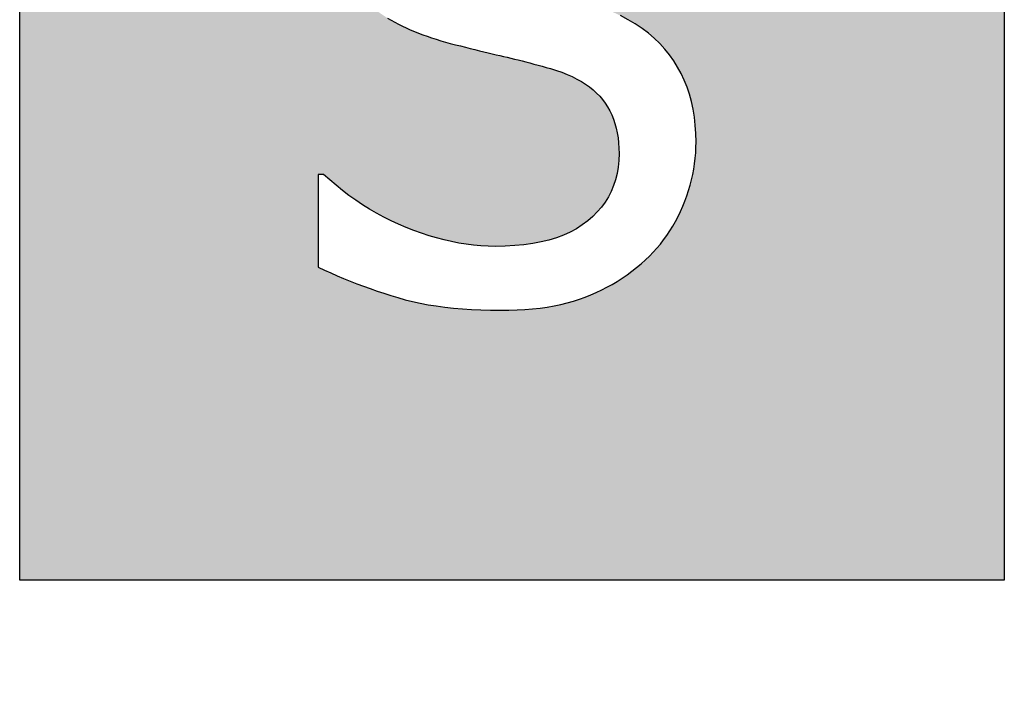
# Model space of a CAD drawing. Extents: x 2664 to 3343, y -1898 to 249.
# Tile 71 of 91: x 3026.15 to 3035.15, y 46.22 to 52.42. Entities that reach past the tile are written whole.
import ezdxf

# ---------------------------------------------------------------- set-up
doc = ezdxf.new("R2010")
doc.units = 0
doc.linetypes.add('PHANTOM2', pattern=[31.75, 15.875, -3.175, 3.175, -3.175, 3.175, -3.175])
doc.layers.add('3', color=3, linetype='PHANTOM2')

msp = doc.modelspace()

# ---------------------------------------------------------------- hatches: boundary and pattern name
at = {"layer": '3'}
h = msp.add_hatch(color=256, dxfattribs=at)
h.paths.add_polyline_path([(3031.6221, 51.2893), (3031.6252, 51.2409), (3031.6263, 51.1909), (3031.6243, 51.1281), (3031.6183, 51.0675), (3031.6084, 51.0089), (3031.5945, 50.9524), (3031.5766, 50.898), (3031.5547, 50.8456), (3031.5289, 50.7954), (3031.4991, 50.7472), (3031.4653, 50.7012), (3031.4276, 50.6572), (3031.3859, 50.6153), (3031.3402, 50.5755), (3031.2906, 50.5383), (3031.2372, 50.5044), (3031.18, 50.4737), (3031.119, 50.4462), (3031.0542, 50.422), (3030.9856, 50.401), (3030.9132, 50.3833), (3030.837, 50.3687), (3030.757, 50.3574), (3030.6732, 50.3493), (3030.5856, 50.3445), (3030.4942, 50.3429), (3030.4288, 50.3441), (3030.363, 50.3477), (3030.2967, 50.3537), (3030.23, 50.3621), (3030.1629, 50.3729), (3030.0954, 50.3861), (3030.0274, 50.4017), (3029.959, 50.4197), (3029.8902, 50.4401), (3029.8209, 50.4629), (3029.7512, 50.4882), (3029.6811, 50.5158), (3029.6114, 50.5456), (3029.5429, 50.5773), (3029.4757, 50.611), (3029.4097, 50.6466), (3029.3449, 50.6842), (3029.2813, 50.7237), (3029.219, 50.7651), (3029.1579, 50.8085), (3029.098, 50.8539), (3029.0393, 50.9011), (3028.9819, 50.9504), (3028.9257, 51.0015), (3028.8763, 51.0015), (3028.8763, 50.1535), (3028.9336, 50.1264), (3028.9915, 50.1), (3029.05, 50.0742), (3029.1091, 50.0492), (3029.1689, 50.0248), (3029.2293, 50.0012), (3029.2904, 49.9782), (3029.352, 49.9559), (3029.4143, 49.9343), (3029.4772, 49.9134), (3029.5408, 49.8931), (3029.605, 49.8736), (3029.6706, 49.8552), (3029.7385, 49.8383), (3029.8087, 49.8231), (3029.8812, 49.8095), (3029.956, 49.7975), (3030.0331, 49.7871), (3030.1125, 49.7783), (3030.1941, 49.7711), (3030.2781, 49.7655), (3030.3643, 49.7615), (3030.4528, 49.7591), (3030.5436, 49.7583), (3030.62, 49.7591), (3030.6943, 49.7616), (3030.7664, 49.7658), (3030.8363, 49.7716), (3030.9041, 49.779), (3030.9697, 49.7881), (3031.0331, 49.7989), (3031.0943, 49.8114), (3031.1534, 49.8255), (3031.2103, 49.8412), (3031.265, 49.8586), (3031.3175, 49.8777), (3031.3685, 49.8983), (3031.4186, 49.9203), (3031.4678, 49.9438), (3031.516, 49.9687), (3031.5634, 49.995), (3031.6098, 50.0228), (3031.6553, 50.052), (3031.6999, 50.0826), (3031.7436, 50.1146), (3031.7864, 50.1481), (3031.8282, 50.183), (3031.8692, 50.2194), (3031.9048, 50.2536), (3031.9392, 50.289), (3031.9722, 50.3256), (3032.0039, 50.3635), (3032.0342, 50.4025), (3032.0632, 50.4427), (3032.0908, 50.4841), (3032.1171, 50.5267), (3032.142, 50.5706), (3032.1656, 50.6156), (3032.1879, 50.6618), (3032.2088, 50.7093), (3032.2282, 50.7574), (3032.2459, 50.8057), (3032.2619, 50.8541), (3032.2762, 50.9027), (3032.2889, 50.9515), (3032.2999, 51.0005), (3032.3091, 51.0496), (3032.3167, 51.099), (3032.3226, 51.1484), (3032.3268, 51.1981), (3032.3294, 51.2479), (3032.3302, 51.2979), (3032.3285, 51.3758), (3032.3235, 51.4516), (3032.315, 51.5253), (3032.3032, 51.5969), (3032.2881, 51.6664), (3032.2695, 51.7338), (3032.2476, 51.7991), (3032.2223, 51.8624), (3032.1936, 51.9235), (3032.1616, 51.9826), (3032.1261, 52.0396), (3032.0873, 52.0945), (3032.0449, 52.1473), (3031.9986, 52.1977), (3031.9484, 52.2459), (3031.8943, 52.2919), (3031.8363, 52.3356), (3031.7745, 52.377), (3031.7087, 52.4162), (3031.6391, 52.4531), (3031.5655, 52.4878), (3031.4881, 52.5202), (3031.4068, 52.5503), (3031.3216, 52.5782), (3031.2866, 52.5886), (3031.2501, 52.5992), (3031.2122, 52.6099), (3031.1727, 52.6208), (3031.1319, 52.6318), (3031.0896, 52.6431), (3031.0458, 52.6545), (3031.0005, 52.6661), (3030.9538, 52.6778), (3030.9057, 52.6897), (3030.8561, 52.7018), (3030.805, 52.7141), (3030.7539, 52.7263), (3030.7041, 52.7383), (3030.6556, 52.7501), (3030.6085, 52.7617), (3030.5628, 52.773), (3030.5184, 52.7841), (3030.4753, 52.7949), (3030.4336, 52.8056), (3030.3932, 52.816), (3030.3542, 52.8262), (3030.3165, 52.8361), (3030.2801, 52.8458), (3030.2276, 52.861), (3030.1772, 52.8775), (3030.1289, 52.8956), (3030.0827, 52.9151), (3030.0386, 52.9361), (3029.9966, 52.9585), (3029.9566, 52.9824), (3029.9188, 53.0077), (3029.883, 53.0345), (3029.8493, 53.0628), (3029.8177, 53.0925), (3029.7882, 53.1237), (3029.7609, 53.1565), (3029.736, 53.1911), (3029.7134, 53.2275), (3029.6933, 53.2657), (3029.6755, 53.3057), (3029.66, 53.3475), (3029.647, 53.3911), (3029.6363, 53.4366), (3029.628, 53.4838), (3029.6221, 53.5328), (3029.6185, 53.5836), (3029.6173, 53.6362), (3029.6193, 53.695), (3029.6254, 53.7518), (3029.6355, 53.8067), (3029.6496, 53.8597), (3029.6677, 53.9107), (3029.6899, 53.9599), (3029.7161, 54.0071), (3029.7463, 54.0525), (3029.7806, 54.0959), (3029.8189, 54.1374), (3029.8612, 54.177), (3029.9075, 54.2146), (3029.9572, 54.2498), (3030.0093, 54.2819), (3030.0639, 54.311), (3030.1209, 54.337), (3030.1805, 54.3599), (3030.2425, 54.3798), (3030.3071, 54.3966), (3030.3741, 54.4104), (3030.4436, 54.4211), (3030.5156, 54.4287), (3030.5901, 54.4333), (3030.6671, 54.4349), (3030.7361, 54.4337), (3030.8046, 54.4303), (3030.8727, 54.4246), (3030.9402, 54.4166), (3031.0071, 54.4063), (3031.0736, 54.3937), (3031.1396, 54.3788), (3031.205, 54.3617), (3031.2699, 54.3422), (3031.3343, 54.3205), (3031.3982, 54.2965), (3031.4616, 54.2702), (3031.5238, 54.2423), (3031.5841, 54.2137), (3031.6425, 54.1843), (3031.699, 54.154), (3031.7536, 54.123), (3031.8064, 54.0911), (3031.8572, 54.0585), (3031.9062, 54.025), (3031.9533, 53.9908), (3031.9985, 53.9557), (3032.0418, 53.9199), (3032.0832, 53.8832), (3032.1326, 53.8832), (3032.1326, 54.6901), (3032.078, 54.7163), (3032.0227, 54.7415), (3031.9667, 54.7656), (3031.9099, 54.7887), (3031.8523, 54.8107), (3031.794, 54.8316), (3031.735, 54.8515), (3031.6752, 54.8703), (3031.6147, 54.8881), (3031.5534, 54.9048), (3031.4914, 54.9204), (3031.4287, 54.935), (3031.3652, 54.9485), (3031.301, 54.9608), (3031.2362, 54.972), (3031.1707, 54.9819), (3031.1045, 54.9907), (3031.0376, 54.9983), (3030.97, 55.0048), (3030.9017, 55.0101), (3030.8328, 55.0142), (3030.7631, 55.0171), (3030.6928, 55.0188), (3030.6218, 55.0194), (3030.4994, 55.0165), (3030.3807, 55.0078), (3030.2657, 54.9933), (3030.1543, 54.973), (3030.0466, 54.9469), (3029.9425, 54.915), (3029.8421, 54.8773), (3029.7454, 54.8337), (3029.6523, 54.7844), (3029.5629, 54.7293), (3029.4771, 54.6683), (3029.395, 54.6016), (3029.3181, 54.5306), (3029.2478, 54.4568), (3029.1843, 54.3802), (3029.1274, 54.3008), (3029.0773, 54.2187), (3029.0338, 54.1338), (3028.997, 54.0462), (3028.9669, 53.9557), (3028.9435, 53.8625), (3028.9267, 53.7665), (3028.9167, 53.6678), (3028.9134, 53.5662), (3028.914, 53.5173), (3028.9158, 53.4694), (3028.9188, 53.4224), (3028.923, 53.3764), (3028.9284, 53.3314), (3028.935, 53.2873), (3028.9428, 53.2443), (3028.9518, 53.2021), (3028.962, 53.161), (3028.9734, 53.1208), (3028.986, 53.0816), (3028.9998, 53.0434), (3029.0147, 53.0061), (3029.0306, 52.9696), (3029.0474, 52.9338), (3029.0652, 52.8989), (3029.084, 52.8647), (3029.1038, 52.8314), (3029.1245, 52.7989), (3029.1462, 52.7671), (3029.1689, 52.7362), (3029.1925, 52.7061), (3029.2171, 52.6768), (3029.2427, 52.6482), (3029.2698, 52.6205), (3029.2975, 52.5937), (3029.3259, 52.5678), (3029.355, 52.5428), (3029.3847, 52.5186), (3029.4151, 52.4954), (3029.4461, 52.473), (3029.4778, 52.4515), (3029.5102, 52.4309), (3029.5432, 52.4112), (3029.5768, 52.3924), (3029.6111, 52.3745), (3029.6462, 52.3572), (3029.682, 52.3404), (3029.7186, 52.3242), (3029.7559, 52.3084), (3029.794, 52.2931), (3029.8329, 52.2782), (3029.8726, 52.2639), (3029.913, 52.25), (3029.9542, 52.2367), (3029.9962, 52.2238), (3030.039, 52.2114), (3030.0825, 52.1995), (3030.1306, 52.1873), (3030.1772, 52.1756), (3030.2226, 52.1642), (3030.2666, 52.1533), (3030.3093, 52.1428), (3030.3506, 52.1326), (3030.3906, 52.1229), (3030.4292, 52.1135), (3030.4665, 52.1046), (3030.5025, 52.096), (3030.5371, 52.0879), (3030.5703, 52.0801), (3030.6032, 52.0724), (3030.6366, 52.0644), (3030.6706, 52.0562), (3030.705, 52.0476), (3030.7401, 52.0388), (3030.7757, 52.0297), (3030.8118, 52.0203), (3030.8484, 52.0106), (3030.8857, 52.0006), (3030.9234, 51.9903), (3030.9617, 51.9798), (3031.0005, 51.969), (3031.0535, 51.9525), (3031.1041, 51.9348), (3031.1522, 51.9157), (3031.1979, 51.8953), (3031.2412, 51.8736), (3031.282, 51.8506), (3031.3204, 51.8263), (3031.3564, 51.8006), (3031.3899, 51.7737), (3031.4211, 51.7454), (3031.4498, 51.7158), (3031.476, 51.6849), (3031.5, 51.6526), (3031.5219, 51.6186), (3031.5417, 51.583), (3031.5595, 51.5459), (3031.5751, 51.5071), (3031.5887, 51.4667), (3031.6002, 51.4248), (3031.6096, 51.3812), (3031.6169, 51.336)], flags=16)
h.paths.add_polyline_path([(3030.2481, 36.9394), (3030.9232, 36.9394), (3030.9232, 41.4184), (3032.6275, 41.4184), (3032.6275, 42.0194), (3028.5438, 42.0194), (3028.5438, 41.4184), (3030.2481, 41.4184)], flags=16)
h.paths.add_polyline_path([(3026.148, 47.2882), (3026.148, 57.2882), (3035.148, 57.2882), (3035.148, 47.2882)])
h.paths.add_polyline_path([(3035.148, 34.2882), (3026.148, 34.2882), (3026.148, 44.2882), (3035.148, 44.2882)])
edge = h.paths.add_edge_path()
edge.add_line((3032.3817, 66.2083), (3032.3994, 66.2897))
edge.add_line((3032.3994, 66.2897), (3032.4132, 66.3737))
edge.add_line((3032.4132, 66.3737), (3032.4231, 66.4601))
edge.add_line((3032.4231, 66.4601), (3032.429, 66.549))
edge.add_line((3032.429, 66.549), (3032.431, 66.6403))
edge.add_line((3032.431, 66.6403), (3032.4299, 66.706))
edge.add_line((3029.2529, 68.0194), (3029.2529, 62.9394))
edge.add_line((3029.2529, 62.9394), (3029.928, 62.9394))
edge.add_line((3029.928, 62.9394), (3029.928, 64.9607))
edge.add_line((3029.928, 64.9607), (3030.702, 64.9607))
edge.add_line((3030.702, 64.9607), (3032.3075, 62.9394))
edge.add_line((3032.3075, 62.9394), (3033.1843, 62.9394))
edge.add_line((3033.1843, 62.9394), (3031.3771, 65.1501))
edge.add_line((3031.3771, 65.1501), (3031.4567, 65.1816))
edge.add_line((3031.4567, 65.1816), (3031.5334, 65.2159))
edge.add_line((3031.5334, 65.2159), (3031.6074, 65.2529))
edge.add_line((3031.6074, 65.2529), (3031.6785, 65.2926))
edge.add_line((3031.6785, 65.2926), (3031.7469, 65.335))
edge.add_line((3031.7469, 65.335), (3031.8124, 65.3801))
edge.add_line((3031.8124, 65.3801), (3031.8752, 65.428))
edge.add_line((3031.8752, 65.428), (3031.9351, 65.4785))
edge.add_line((3031.9351, 65.4785), (3031.9923, 65.5318))
edge.add_line((3031.9923, 65.5318), (3032.0466, 65.5878))
edge.add_line((3032.0466, 65.5878), (3032.0982, 65.6465))
edge.add_line((3032.0982, 65.6465), (3032.1469, 65.7079))
edge.add_line((3032.1469, 65.7079), (3032.1923, 65.7719))
edge.add_line((3032.1923, 65.7719), (3032.2337, 65.8384))
edge.add_line((3032.2337, 65.8384), (3032.2712, 65.9074))
edge.add_line((3032.2712, 65.9074), (3032.3047, 65.9789))
edge.add_line((3032.3047, 65.9789), (3032.3343, 66.0529))
edge.add_line((3032.3343, 66.0529), (3032.36, 66.1294))
edge.add_line((3032.36, 66.1294), (3032.3817, 66.2083))
edge.add_line((3031.529, 65.8879), (3031.5081, 65.8618))
edge.add_line((3031.5081, 65.8618), (3031.4861, 65.8364))
edge.add_line((3031.4861, 65.8364), (3031.463, 65.8119))
edge.add_line((3031.463, 65.8119), (3031.4388, 65.7882))
edge.add_line((3031.4388, 65.7882), (3031.4116, 65.7622))
edge.add_line((3031.4116, 65.7622), (3031.3833, 65.7377))
edge.add_line((3031.3833, 65.7377), (3031.3541, 65.7147))
edge.add_line((3031.3541, 65.7147), (3031.3238, 65.6933))
edge.add_line((3031.3238, 65.6933), (3031.2926, 65.6733))
edge.add_line((3031.2926, 65.6733), (3031.2603, 65.6549))
edge.add_line((3031.2603, 65.6549), (3031.227, 65.638))
edge.add_line((3031.227, 65.638), (3031.1928, 65.6226))
edge.add_line((3031.1928, 65.6226), (3031.1575, 65.6087))
edge.add_line((3031.1575, 65.6087), (3031.1212, 65.5964))
edge.add_line((3031.1212, 65.5964), (3031.084, 65.5855))
edge.add_line((3031.084, 65.5855), (3031.0457, 65.5762))
edge.add_line((3031.0457, 65.5762), (3031.0065, 65.568))
edge.add_line((3031.0065, 65.568), (3030.9665, 65.5604))
edge.add_line((3030.9665, 65.5604), (3030.9257, 65.5537))
edge.add_line((3030.9257, 65.5537), (3030.884, 65.5476))
edge.add_line((3030.884, 65.5476), (3030.8415, 65.5422))
edge.add_line((3030.8415, 65.5422), (3030.7982, 65.5376))
edge.add_line((3030.7982, 65.5376), (3030.754, 65.5337))
edge.add_line((3030.754, 65.5337), (3030.7091, 65.5304))
edge.add_line((3030.7091, 65.5304), (3030.6632, 65.5279))
edge.add_line((3030.6632, 65.5279), (3030.6166, 65.5261))
edge.add_line((3030.6166, 65.5261), (3030.5691, 65.5251))
edge.add_line((3030.5691, 65.5251), (3030.5208, 65.5247))
edge.add_line((3030.5208, 65.5247), (3029.928, 65.5247))
edge.add_line((3029.928, 65.5247), (3029.928, 67.4349))
edge.add_line((3031.7221, 66.6948), (3031.7248, 66.6595))
edge.add_line((3031.7248, 66.6595), (3031.7265, 66.6235))
edge.add_line((3031.7265, 66.6235), (3031.727, 66.5868))
edge.add_line((3031.727, 66.5868), (3031.7265, 66.5434))
edge.add_line((3031.7265, 66.5434), (3031.7251, 66.5008))
edge.add_line((3031.7251, 66.5008), (3031.7226, 66.4592))
edge.add_line((3031.7226, 66.4592), (3031.7192, 66.4185))
edge.add_line((3031.7192, 66.4185), (3031.7149, 66.3787))
edge.add_line((3031.7149, 66.3787), (3031.7095, 66.3398))
edge.add_line((3031.7095, 66.3398), (3031.7032, 66.3019))
edge.add_line((3031.7032, 66.3019), (3031.6959, 66.2648))
edge.add_line((3031.6959, 66.2648), (3031.6877, 66.2287))
edge.add_line((3031.6877, 66.2287), (3031.6784, 66.1935))
edge.add_line((3031.6784, 66.1935), (3031.6682, 66.1591))
edge.add_line((3031.6682, 66.1591), (3031.657, 66.1257))
edge.add_line((3031.657, 66.1257), (3031.6448, 66.0932))
edge.add_line((3031.6448, 66.0932), (3031.6315, 66.0615))
edge.add_line((3031.6315, 66.0615), (3031.6172, 66.0306))
edge.add_line((3031.6172, 66.0306), (3031.6017, 66.0004))
edge.add_line((3031.6017, 66.0004), (3031.5851, 65.9711))
edge.add_line((3031.5851, 65.9711), (3031.5675, 65.9426))
edge.add_line((3031.5675, 65.9426), (3031.5488, 65.9148))
edge.add_line((3031.5488, 65.9148), (3031.529, 65.8879))
edge.add_line((3026.148, 60.2882), (3026.148, 70.2882))
edge.add_line((3035.148, 60.2882), (3026.148, 60.2882))
edge.add_line((3035.148, 70.2882), (3035.148, 60.2882))
h = msp.add_hatch(color=256, dxfattribs=at)
h.paths.add_polyline_path([(3031.5334, 65.2159), (3031.6074, 65.2529), (3031.6785, 65.2926), (3031.7469, 65.335), (3031.8124, 65.3801), (3031.8752, 65.428), (3031.9351, 65.4785), (3031.9923, 65.5318), (3032.0466, 65.5878), (3032.0982, 65.6465), (3032.1469, 65.7079), (3032.1923, 65.7719), (3032.2337, 65.8384), (3032.2712, 65.9074), (3032.3047, 65.9789), (3032.3343, 66.0529), (3032.36, 66.1294), (3032.3817, 66.2083), (3032.3994, 66.2897), (3032.4132, 66.3737), (3032.4231, 66.4601), (3032.429, 66.549), (3032.431, 66.6403), (3032.4299, 66.706), (3032.4267, 66.7698), (3032.4213, 66.8319), (3032.4138, 66.8921), (3032.4042, 66.9506), (3032.3924, 67.0072), (3032.3784, 67.0621), (3032.3624, 67.1151), (3032.3441, 67.1664), (3032.3238, 67.2158), (3032.3013, 67.2635), (3032.2766, 67.3093), (3032.2501, 67.3536), (3032.222, 67.3965), (3032.1923, 67.4381), (3032.1611, 67.4783), (3032.1283, 67.5172), (3032.0939, 67.5548), (3032.058, 67.591), (3032.0204, 67.6258), (3031.9814, 67.6593), (3031.9407, 67.6915), (3031.8984, 67.7224), (3031.8546, 67.7518), (3031.8099, 67.7798), (3031.7647, 67.806), (3031.7192, 67.8305), (3031.6733, 67.8532), (3031.627, 67.8741), (3031.5804, 67.8934), (3031.5333, 67.9108), (3031.486, 67.9266), (3031.4382, 67.9406), (3031.3901, 67.9528), (3031.3416, 67.9633), (3031.2927, 67.9721), (3031.2427, 67.9796), (3031.1906, 67.9865), (3031.1367, 67.9928), (3031.0807, 67.9984), (3031.0228, 68.0033), (3030.9629, 68.0076), (3030.901, 68.0112), (3030.8371, 68.0142), (3030.7713, 68.0165), (3030.7035, 68.0181), (3030.6337, 68.0191), (3030.562, 68.0194), (3029.2529, 68.0194), (3029.2529, 62.9394), (3029.928, 62.9394), (3029.928, 64.9607), (3030.702, 64.9607), (3032.3075, 62.9394), (3033.1843, 62.9394), (3031.3771, 65.1501), (3031.4567, 65.1816)], flags=16)
h.paths.add_polyline_path([(3030.2481, 36.9394), (3030.9232, 36.9394), (3030.9232, 41.4184), (3032.6275, 41.4184), (3032.6275, 42.0194), (3028.5438, 42.0194), (3028.5438, 41.4184), (3030.2481, 41.4184)], flags=16)
h.paths.add_polyline_path([(3031.3564, 51.8006), (3031.3899, 51.7737), (3031.4211, 51.7454), (3031.4498, 51.7158), (3031.476, 51.6849), (3031.5, 51.6526), (3031.5219, 51.6186), (3031.5417, 51.583), (3031.5595, 51.5459), (3031.5751, 51.5071), (3031.5887, 51.4667), (3031.6002, 51.4248), (3031.6096, 51.3812), (3031.6169, 51.336), (3031.6221, 51.2893), (3031.6252, 51.2409), (3031.6263, 51.1909), (3031.6243, 51.1281), (3031.6183, 51.0675), (3031.6084, 51.0089), (3031.5945, 50.9524), (3031.5766, 50.898), (3031.5547, 50.8456), (3031.5289, 50.7954), (3031.4991, 50.7472), (3031.4653, 50.7012), (3031.4276, 50.6572), (3031.3859, 50.6153), (3031.3402, 50.5755), (3031.2906, 50.5383), (3031.2372, 50.5044), (3031.18, 50.4737), (3031.119, 50.4462), (3031.0542, 50.422), (3030.9856, 50.401), (3030.9132, 50.3833), (3030.837, 50.3687), (3030.757, 50.3574), (3030.6732, 50.3493), (3030.5856, 50.3445), (3030.4942, 50.3429), (3030.4288, 50.3441), (3030.363, 50.3477), (3030.2967, 50.3537), (3030.23, 50.3621), (3030.1629, 50.3729), (3030.0954, 50.3861), (3030.0274, 50.4017), (3029.959, 50.4197), (3029.8902, 50.4401), (3029.8209, 50.4629), (3029.7512, 50.4882), (3029.6811, 50.5158), (3029.6114, 50.5456), (3029.5429, 50.5773), (3029.4757, 50.611), (3029.4097, 50.6466), (3029.3449, 50.6842), (3029.2813, 50.7237), (3029.219, 50.7651), (3029.1579, 50.8085), (3029.098, 50.8539), (3029.0393, 50.9011), (3028.9819, 50.9504), (3028.9257, 51.0015), (3028.8763, 51.0015), (3028.8763, 50.1535), (3028.9336, 50.1264), (3028.9915, 50.1), (3029.05, 50.0742), (3029.1091, 50.0492), (3029.1689, 50.0248), (3029.2293, 50.0012), (3029.2904, 49.9782), (3029.352, 49.9559), (3029.4143, 49.9343), (3029.4772, 49.9134), (3029.5408, 49.8931), (3029.605, 49.8736), (3029.6706, 49.8552), (3029.7385, 49.8383), (3029.8087, 49.8231), (3029.8812, 49.8095), (3029.956, 49.7975), (3030.0331, 49.7871), (3030.1125, 49.7783), (3030.1941, 49.7711), (3030.2781, 49.7655), (3030.3643, 49.7615), (3030.4528, 49.7591), (3030.5436, 49.7583), (3030.62, 49.7591), (3030.6943, 49.7616), (3030.7664, 49.7658), (3030.8363, 49.7716), (3030.9041, 49.779), (3030.9697, 49.7881), (3031.0331, 49.7989), (3031.0943, 49.8114), (3031.1534, 49.8255), (3031.2103, 49.8412), (3031.265, 49.8586), (3031.3175, 49.8777), (3031.3685, 49.8983), (3031.4186, 49.9203), (3031.4678, 49.9438), (3031.516, 49.9687), (3031.5634, 49.995), (3031.6098, 50.0228), (3031.6553, 50.052), (3031.6999, 50.0826), (3031.7436, 50.1146), (3031.7864, 50.1481), (3031.8282, 50.183), (3031.8692, 50.2194), (3031.9048, 50.2536), (3031.9392, 50.289), (3031.9722, 50.3256), (3032.0039, 50.3635), (3032.0342, 50.4025), (3032.0632, 50.4427), (3032.0908, 50.4841), (3032.1171, 50.5267), (3032.142, 50.5706), (3032.1656, 50.6156), (3032.1879, 50.6618), (3032.2088, 50.7093), (3032.2282, 50.7574), (3032.2459, 50.8057), (3032.2619, 50.8541), (3032.2762, 50.9027), (3032.2889, 50.9515), (3032.2999, 51.0005), (3032.3091, 51.0496), (3032.3167, 51.099), (3032.3226, 51.1484), (3032.3268, 51.1981), (3032.3294, 51.2479), (3032.3302, 51.2979), (3032.3285, 51.3758), (3032.3235, 51.4516), (3032.315, 51.5253), (3032.3032, 51.5969), (3032.2881, 51.6664), (3032.2695, 51.7338), (3032.2476, 51.7991), (3032.2223, 51.8624), (3032.1936, 51.9235), (3032.1616, 51.9826), (3032.1261, 52.0396), (3032.0873, 52.0945), (3032.0449, 52.1473), (3031.9986, 52.1977), (3031.9484, 52.2459), (3031.8943, 52.2919), (3031.8363, 52.3356), (3031.7745, 52.377), (3031.7087, 52.4162), (3031.6391, 52.4531), (3031.5655, 52.4878), (3031.4881, 52.5202), (3031.4068, 52.5503), (3031.3216, 52.5782), (3031.2866, 52.5886), (3031.2501, 52.5992), (3031.2122, 52.6099), (3031.1727, 52.6208), (3031.1319, 52.6318), (3031.0896, 52.6431), (3031.0458, 52.6545), (3031.0005, 52.6661), (3030.9538, 52.6778), (3030.9057, 52.6897), (3030.8561, 52.7018), (3030.805, 52.7141), (3030.7539, 52.7263), (3030.7041, 52.7383), (3030.6556, 52.7501), (3030.6085, 52.7617), (3030.5628, 52.773), (3030.5184, 52.7841), (3030.4753, 52.7949), (3030.4336, 52.8056), (3030.3932, 52.816), (3030.3542, 52.8262), (3030.3165, 52.8361), (3030.2801, 52.8458), (3030.2276, 52.861), (3030.1772, 52.8775), (3030.1289, 52.8956), (3030.0827, 52.9151), (3030.0386, 52.9361), (3029.9966, 52.9585), (3029.9566, 52.9824), (3029.9188, 53.0077), (3029.883, 53.0345), (3029.8493, 53.0628), (3029.8177, 53.0925), (3029.7882, 53.1237), (3029.7609, 53.1565), (3029.736, 53.1911), (3029.7134, 53.2275), (3029.6933, 53.2657), (3029.6755, 53.3057), (3029.66, 53.3475), (3029.647, 53.3911), (3029.6363, 53.4366), (3029.628, 53.4838), (3029.6221, 53.5328), (3029.6185, 53.5836), (3029.6173, 53.6362), (3029.6193, 53.695), (3029.6254, 53.7518), (3029.6355, 53.8067), (3029.6496, 53.8597), (3029.6677, 53.9107), (3029.6899, 53.9599), (3029.7161, 54.0071), (3029.7463, 54.0525), (3029.7806, 54.0959), (3029.8189, 54.1374), (3029.8612, 54.177), (3029.9075, 54.2146), (3029.9572, 54.2498), (3030.0093, 54.2819), (3030.0639, 54.311), (3030.1209, 54.337), (3030.1805, 54.3599), (3030.2425, 54.3798), (3030.3071, 54.3966), (3030.3741, 54.4104), (3030.4436, 54.4211), (3030.5156, 54.4287), (3030.5901, 54.4333), (3030.6671, 54.4349), (3030.7361, 54.4337), (3030.8046, 54.4303), (3030.8727, 54.4246), (3030.9402, 54.4166), (3031.0071, 54.4063), (3031.0736, 54.3937), (3031.1396, 54.3788), (3031.205, 54.3617), (3031.2699, 54.3422), (3031.3343, 54.3205), (3031.3982, 54.2965), (3031.4616, 54.2702), (3031.5238, 54.2423), (3031.5841, 54.2137), (3031.6425, 54.1843), (3031.699, 54.154), (3031.7536, 54.123), (3031.8064, 54.0911), (3031.8572, 54.0585), (3031.9062, 54.025), (3031.9533, 53.9908), (3031.9985, 53.9557), (3032.0418, 53.9199), (3032.0832, 53.8832), (3032.1326, 53.8832), (3032.1326, 54.6901), (3032.078, 54.7163), (3032.0227, 54.7415), (3031.9667, 54.7656), (3031.9099, 54.7887), (3031.8523, 54.8107), (3031.794, 54.8316), (3031.735, 54.8515), (3031.6752, 54.8703), (3031.6147, 54.8881), (3031.5534, 54.9048), (3031.4914, 54.9204), (3031.4287, 54.935), (3031.3652, 54.9485), (3031.301, 54.9608), (3031.2362, 54.972), (3031.1707, 54.9819), (3031.1045, 54.9907), (3031.0376, 54.9983), (3030.97, 55.0048), (3030.9017, 55.0101), (3030.8328, 55.0142), (3030.7631, 55.0171), (3030.6928, 55.0188), (3030.6218, 55.0194), (3030.4994, 55.0165), (3030.3807, 55.0078), (3030.2657, 54.9933), (3030.1543, 54.973), (3030.0466, 54.9469), (3029.9425, 54.915), (3029.8421, 54.8773), (3029.7454, 54.8337), (3029.6523, 54.7844), (3029.5629, 54.7293), (3029.4771, 54.6683), (3029.395, 54.6016), (3029.3181, 54.5306), (3029.2478, 54.4568), (3029.1843, 54.3802), (3029.1274, 54.3008), (3029.0773, 54.2187), (3029.0338, 54.1338), (3028.997, 54.0462), (3028.9669, 53.9557), (3028.9435, 53.8625), (3028.9267, 53.7665), (3028.9167, 53.6678), (3028.9134, 53.5662), (3028.914, 53.5173), (3028.9158, 53.4694), (3028.9188, 53.4224), (3028.923, 53.3764), (3028.9284, 53.3314), (3028.935, 53.2873), (3028.9428, 53.2443), (3028.9518, 53.2021), (3028.962, 53.161), (3028.9734, 53.1208), (3028.986, 53.0816), (3028.9998, 53.0434), (3029.0147, 53.0061), (3029.0306, 52.9696), (3029.0474, 52.9338), (3029.0652, 52.8989), (3029.084, 52.8647), (3029.1038, 52.8314), (3029.1245, 52.7989), (3029.1462, 52.7671), (3029.1689, 52.7362), (3029.1925, 52.7061), (3029.2171, 52.6768), (3029.2427, 52.6482), (3029.2698, 52.6205), (3029.2975, 52.5937), (3029.3259, 52.5678), (3029.355, 52.5428), (3029.3847, 52.5186), (3029.4151, 52.4954), (3029.4461, 52.473), (3029.4778, 52.4515), (3029.5102, 52.4309), (3029.5432, 52.4112), (3029.5768, 52.3924), (3029.6111, 52.3745), (3029.6462, 52.3572), (3029.682, 52.3404), (3029.7186, 52.3242), (3029.7559, 52.3084), (3029.794, 52.2931), (3029.8329, 52.2782), (3029.8726, 52.2639), (3029.913, 52.25), (3029.9542, 52.2367), (3029.9962, 52.2238), (3030.039, 52.2114), (3030.0825, 52.1995), (3030.1306, 52.1873), (3030.1772, 52.1756), (3030.2226, 52.1642), (3030.2666, 52.1533), (3030.3093, 52.1428), (3030.3506, 52.1326), (3030.3906, 52.1229), (3030.4292, 52.1135), (3030.4665, 52.1046), (3030.5025, 52.096), (3030.5371, 52.0879), (3030.5703, 52.0801), (3030.6032, 52.0724), (3030.6366, 52.0644), (3030.6706, 52.0562), (3030.705, 52.0476), (3030.7401, 52.0388), (3030.7757, 52.0297), (3030.8118, 52.0203), (3030.8484, 52.0106), (3030.8857, 52.0006), (3030.9234, 51.9903), (3030.9617, 51.9798), (3031.0005, 51.969), (3031.0535, 51.9525), (3031.1041, 51.9348), (3031.1522, 51.9157), (3031.1979, 51.8953), (3031.2412, 51.8736), (3031.282, 51.8506), (3031.3204, 51.8263)], flags=16)
h.paths.add_polyline_path([(3031.7032, 66.3019), (3031.6959, 66.2648), (3031.6877, 66.2287), (3031.6784, 66.1935), (3031.6682, 66.1591), (3031.657, 66.1257), (3031.6448, 66.0932), (3031.6315, 66.0615), (3031.6172, 66.0306), (3031.6017, 66.0004), (3031.5851, 65.9711), (3031.5675, 65.9426), (3031.5488, 65.9148), (3031.529, 65.8879), (3031.5081, 65.8618), (3031.4861, 65.8364), (3031.463, 65.8119), (3031.4388, 65.7882), (3031.4116, 65.7622), (3031.3833, 65.7377), (3031.3541, 65.7147), (3031.3238, 65.6933), (3031.2926, 65.6733), (3031.2603, 65.6549), (3031.227, 65.638), (3031.1928, 65.6226), (3031.1575, 65.6087), (3031.1212, 65.5964), (3031.084, 65.5855), (3031.0457, 65.5762), (3031.0065, 65.568), (3030.9665, 65.5604), (3030.9257, 65.5537), (3030.884, 65.5476), (3030.8415, 65.5422), (3030.7982, 65.5376), (3030.754, 65.5337), (3030.7091, 65.5304), (3030.6632, 65.5279), (3030.6166, 65.5261), (3030.5691, 65.5251), (3030.5208, 65.5247), (3029.928, 65.5247), (3029.928, 67.4349), (3030.599, 67.4349), (3030.6451, 67.4346), (3030.6899, 67.4338), (3030.7335, 67.4324), (3030.7758, 67.4305), (3030.817, 67.4281), (3030.8569, 67.4251), (3030.8955, 67.4216), (3030.933, 67.4175), (3030.9692, 67.4129), (3031.0041, 67.4077), (3031.0379, 67.402), (3031.0704, 67.3957), (3031.102, 67.3888), (3031.1329, 67.3812), (3031.1632, 67.3727), (3031.1928, 67.3635), (3031.2217, 67.3535), (3031.25, 67.3428), (3031.2776, 67.3312), (3031.3046, 67.3189), (3031.3309, 67.3058), (3031.3566, 67.292), (3031.3816, 67.2773), (3031.4059, 67.262), (3031.4328, 67.243), (3031.4584, 67.2232), (3031.4828, 67.2026), (3031.5061, 67.1812), (3031.5281, 67.159), (3031.549, 67.1359), (3031.5686, 67.112), (3031.5871, 67.0872), (3031.6043, 67.0617), (3031.6203, 67.0353), (3031.6352, 67.008), (3031.6488, 66.98), (3031.6613, 66.9511), (3031.6727, 66.9216), (3031.683, 66.8913), (3031.6923, 66.8604), (3031.7004, 66.8287), (3031.7075, 66.7963), (3031.7134, 66.7631), (3031.7183, 66.7293), (3031.7221, 66.6948), (3031.7248, 66.6595), (3031.7265, 66.6235), (3031.727, 66.5868), (3031.7265, 66.5434), (3031.7251, 66.5008), (3031.7226, 66.4592), (3031.7192, 66.4185), (3031.7149, 66.3787), (3031.7095, 66.3398)], flags=0)
h.paths.add_polyline_path([(3026.148, 60.2882), (3026.148, 70.2882), (3035.148, 70.2882), (3035.148, 60.2882)])
h.paths.add_polyline_path([(3035.148, 34.2882), (3026.148, 34.2882), (3026.148, 44.2882), (3035.148, 44.2882)])
h.paths.add_polyline_path([(3035.148, 47.2882), (3026.148, 47.2882), (3026.148, 57.2882), (3035.148, 57.2882)])

# ---------------------------------------------------------------- linework, layer by layer
for p, q in [((3026.148, 47.2882), (3026.148, 57.2882)), ((3026.148, 47.2882), (3026.148, 57.2882)), ((3035.148, 57.2882), (3035.148, 47.2882)), ((3035.148, 57.2882), (3035.148, 47.2882)), ((3029.5102, 52.4309), (3029.5432, 52.4112)), ((3029.5102, 52.4309), (3029.5432, 52.4112)), ((3029.5432, 52.4112), (3029.5768, 52.3924)), ((3029.5432, 52.4112), (3029.5768, 52.3924)), ((3029.5768, 52.3924), (3029.6111, 52.3745)), ((3029.5768, 52.3924), (3029.6111, 52.3745)), ((3031.7087, 52.4162), (3031.6391, 52.4531)), ((3031.7745, 52.377), (3031.7087, 52.4162)), ((3031.7745, 52.377), (3031.7087, 52.4162)), ((3029.6111, 52.3745), (3029.6462, 52.3572)), ((3029.6111, 52.3745), (3029.6462, 52.3572)), ((3029.6462, 52.3572), (3029.682, 52.3404)), ((3029.6462, 52.3572), (3029.682, 52.3404)), ((3029.682, 52.3404), (3029.7186, 52.3242)), ((3029.682, 52.3404), (3029.7186, 52.3242)), ((3029.7186, 52.3242), (3029.7559, 52.3084)), ((3029.7186, 52.3242), (3029.7559, 52.3084)), ((3029.7559, 52.3084), (3029.794, 52.2931)), ((3029.7559, 52.3084), (3029.794, 52.2931)), ((3029.794, 52.2931), (3029.8329, 52.2782)), ((3029.794, 52.2931), (3029.8329, 52.2782)), ((3031.8363, 52.3356), (3031.7745, 52.377)), ((3031.8363, 52.3356), (3031.7745, 52.377)), ((3031.8943, 52.2919), (3031.8363, 52.3356)), ((3031.8943, 52.2919), (3031.8363, 52.3356)), ((3031.9484, 52.2459), (3031.8943, 52.2919)), ((3031.9484, 52.2459), (3031.8943, 52.2919)), ((3029.8329, 52.2782), (3029.8726, 52.2639)), ((3029.8329, 52.2782), (3029.8726, 52.2639)), ((3029.8726, 52.2639), (3029.913, 52.25)), ((3029.8726, 52.2639), (3029.913, 52.25)), ((3029.913, 52.25), (3029.9542, 52.2367)), ((3029.913, 52.25), (3029.9542, 52.2367)), ((3029.9542, 52.2367), (3029.9962, 52.2238)), ((3029.9542, 52.2367), (3029.9962, 52.2238)), ((3029.9962, 52.2238), (3030.039, 52.2114)), ((3029.9962, 52.2238), (3030.039, 52.2114)), ((3030.039, 52.2114), (3030.0825, 52.1995)), ((3030.039, 52.2114), (3030.0825, 52.1995)), ((3031.9986, 52.1977), (3031.9484, 52.2459)), ((3031.9986, 52.1977), (3031.9484, 52.2459)), ((3030.0825, 52.1995), (3030.1306, 52.1873)), ((3030.0825, 52.1995), (3030.1306, 52.1873)), ((3030.1306, 52.1873), (3030.1772, 52.1756)), ((3030.1306, 52.1873), (3030.1772, 52.1756)), ((3030.1772, 52.1756), (3030.2226, 52.1642)), ((3030.1772, 52.1756), (3030.2226, 52.1642)), ((3030.2226, 52.1642), (3030.2666, 52.1533)), ((3030.2226, 52.1642), (3030.2666, 52.1533)), ((3030.2666, 52.1533), (3030.3093, 52.1428)), ((3030.2666, 52.1533), (3030.3093, 52.1428)), ((3030.3093, 52.1428), (3030.3506, 52.1326)), ((3030.3093, 52.1428), (3030.3506, 52.1326)), ((3030.3506, 52.1326), (3030.3906, 52.1229)), ((3030.3506, 52.1326), (3030.3906, 52.1229)), ((3030.3906, 52.1229), (3030.4292, 52.1135)), ((3030.3906, 52.1229), (3030.4292, 52.1135)), ((3030.4292, 52.1135), (3030.4665, 52.1046)), ((3030.4292, 52.1135), (3030.4665, 52.1046)), ((3032.0449, 52.1473), (3031.9986, 52.1977)), ((3032.0449, 52.1473), (3031.9986, 52.1977)), ((3032.0873, 52.0945), (3032.0449, 52.1473)), ((3032.0873, 52.0945), (3032.0449, 52.1473)), ((3030.4665, 52.1046), (3030.5025, 52.096)), ((3030.4665, 52.1046), (3030.5025, 52.096)), ((3030.5025, 52.096), (3030.5371, 52.0879)), ((3030.5025, 52.096), (3030.5371, 52.0879)), ((3030.5371, 52.0879), (3030.5703, 52.0801)), ((3030.5371, 52.0879), (3030.5703, 52.0801)), ((3030.5703, 52.0801), (3030.6032, 52.0724)), ((3030.5703, 52.0801), (3030.6032, 52.0724)), ((3030.6032, 52.0724), (3030.6366, 52.0644)), ((3030.6032, 52.0724), (3030.6366, 52.0644)), ((3030.6366, 52.0644), (3030.6706, 52.0562)), ((3030.6366, 52.0644), (3030.6706, 52.0562)), ((3030.6706, 52.0562), (3030.705, 52.0476)), ((3030.6706, 52.0562), (3030.705, 52.0476)), ((3030.705, 52.0476), (3030.7401, 52.0388)), ((3030.705, 52.0476), (3030.7401, 52.0388)), ((3030.7401, 52.0388), (3030.7757, 52.0297)), ((3030.7401, 52.0388), (3030.7757, 52.0297)), ((3030.7757, 52.0297), (3030.8118, 52.0203)), ((3030.7757, 52.0297), (3030.8118, 52.0203)), ((3030.8118, 52.0203), (3030.8484, 52.0106)), ((3030.8118, 52.0203), (3030.8484, 52.0106)), ((3032.1261, 52.0396), (3032.0873, 52.0945)), ((3032.1261, 52.0396), (3032.0873, 52.0945)), ((3032.1616, 51.9826), (3032.1261, 52.0396)), ((3032.1616, 51.9826), (3032.1261, 52.0396)), ((3030.8484, 52.0106), (3030.8857, 52.0006)), ((3030.8484, 52.0106), (3030.8857, 52.0006)), ((3030.8857, 52.0006), (3030.9234, 51.9903)), ((3030.8857, 52.0006), (3030.9234, 51.9903)), ((3030.9234, 51.9903), (3030.9617, 51.9798)), ((3030.9234, 51.9903), (3030.9617, 51.9798)), ((3030.9617, 51.9798), (3031.0005, 51.969)), ((3030.9617, 51.9798), (3031.0005, 51.969)), ((3031.0005, 51.969), (3031.0535, 51.9525)), ((3031.0005, 51.969), (3031.0535, 51.9525)), ((3031.0535, 51.9525), (3031.1041, 51.9348)), ((3031.0535, 51.9525), (3031.1041, 51.9348)), ((3031.1041, 51.9348), (3031.1522, 51.9157)), ((3031.1041, 51.9348), (3031.1522, 51.9157)), ((3032.1936, 51.9235), (3032.1616, 51.9826)), ((3032.1936, 51.9235), (3032.1616, 51.9826)), ((3031.1522, 51.9157), (3031.1979, 51.8953)), ((3031.1522, 51.9157), (3031.1979, 51.8953)), ((3031.1979, 51.8953), (3031.2412, 51.8736)), ((3031.1979, 51.8953), (3031.2412, 51.8736)), ((3031.2412, 51.8736), (3031.282, 51.8506)), ((3031.2412, 51.8736), (3031.282, 51.8506)), ((3031.282, 51.8506), (3031.3204, 51.8263)), ((3031.282, 51.8506), (3031.3204, 51.8263)), ((3032.2223, 51.8624), (3032.1936, 51.9235)), ((3032.2223, 51.8624), (3032.1936, 51.9235)), ((3032.2476, 51.7991), (3032.2223, 51.8624)), ((3032.2476, 51.7991), (3032.2223, 51.8624)), ((3031.3204, 51.8263), (3031.3564, 51.8006)), ((3031.3204, 51.8263), (3031.3564, 51.8006)), ((3031.3564, 51.8006), (3031.3899, 51.7737)), ((3031.3564, 51.8006), (3031.3899, 51.7737)), ((3031.3899, 51.7737), (3031.4211, 51.7454)), ((3031.3899, 51.7737), (3031.4211, 51.7454)), ((3032.2695, 51.7338), (3032.2476, 51.7991)), ((3032.2695, 51.7338), (3032.2476, 51.7991)), ((3031.4211, 51.7454), (3031.4498, 51.7158)), ((3031.4211, 51.7454), (3031.4498, 51.7158)), ((3031.4498, 51.7158), (3031.476, 51.6849)), ((3031.4498, 51.7158), (3031.476, 51.6849)), ((3031.476, 51.6849), (3031.5, 51.6526)), ((3031.476, 51.6849), (3031.5, 51.6526)), ((3032.2881, 51.6664), (3032.2695, 51.7338)), ((3032.2881, 51.6664), (3032.2695, 51.7338)), ((3032.3032, 51.5969), (3032.2881, 51.6664)), ((3032.3032, 51.5969), (3032.2881, 51.6664)), ((3031.5, 51.6526), (3031.5219, 51.6186)), ((3031.5, 51.6526), (3031.5219, 51.6186)), ((3031.5219, 51.6186), (3031.5417, 51.583)), ((3031.5219, 51.6186), (3031.5417, 51.583)), ((3031.5417, 51.583), (3031.5595, 51.5459)), ((3031.5417, 51.583), (3031.5595, 51.5459)), ((3032.315, 51.5253), (3032.3032, 51.5969)), ((3032.315, 51.5253), (3032.3032, 51.5969)), ((3031.5595, 51.5459), (3031.5751, 51.5071)), ((3031.5595, 51.5459), (3031.5751, 51.5071)), ((3031.5751, 51.5071), (3031.5887, 51.4667)), ((3031.5751, 51.5071), (3031.5887, 51.4667)), ((3032.3235, 51.4516), (3032.315, 51.5253)), ((3032.3235, 51.4516), (3032.315, 51.5253)), ((3031.5887, 51.4667), (3031.6002, 51.4248)), ((3031.5887, 51.4667), (3031.6002, 51.4248)), ((3031.6002, 51.4248), (3031.6096, 51.3812)), ((3031.6002, 51.4248), (3031.6096, 51.3812)), ((3032.3285, 51.3758), (3032.3235, 51.4516)), ((3032.3285, 51.3758), (3032.3235, 51.4516)), ((3031.6096, 51.3812), (3031.6169, 51.336)), ((3031.6096, 51.3812), (3031.6169, 51.336)), ((3031.6169, 51.336), (3031.6221, 51.2893)), ((3031.6169, 51.336), (3031.6221, 51.2893)), ((3032.3302, 51.2979), (3032.3285, 51.3758)), ((3032.3302, 51.2979), (3032.3285, 51.3758)), ((3031.6221, 51.2893), (3031.6252, 51.2409)), ((3031.6221, 51.2893), (3031.6252, 51.2409)), ((3031.6252, 51.2409), (3031.6263, 51.1909)), ((3031.6252, 51.2409), (3031.6263, 51.1909)), ((3032.3268, 51.1981), (3032.3294, 51.2479)), ((3032.3268, 51.1981), (3032.3294, 51.2479)), ((3032.3294, 51.2479), (3032.3302, 51.2979)), ((3032.3294, 51.2479), (3032.3302, 51.2979)), ((3031.6243, 51.1281), (3031.6183, 51.0675)), ((3031.6243, 51.1281), (3031.6183, 51.0675)), ((3031.6263, 51.1909), (3031.6243, 51.1281)), ((3031.6263, 51.1909), (3031.6243, 51.1281)), ((3032.3167, 51.099), (3032.3226, 51.1484)), ((3032.3167, 51.099), (3032.3226, 51.1484)), ((3032.3226, 51.1484), (3032.3268, 51.1981)), ((3032.3226, 51.1484), (3032.3268, 51.1981)), ((3031.6183, 51.0675), (3031.6084, 51.0089)), ((3031.6183, 51.0675), (3031.6084, 51.0089)), ((3032.2999, 51.0005), (3032.3091, 51.0496)), ((3032.2999, 51.0005), (3032.3091, 51.0496)), ((3032.3091, 51.0496), (3032.3167, 51.099)), ((3032.3091, 51.0496), (3032.3167, 51.099)), ((3028.9257, 51.0015), (3028.8763, 51.0015)), ((3028.8763, 51.0015), (3028.8763, 50.1535)), ((3028.9257, 51.0015), (3028.8763, 51.0015)), ((3028.8763, 51.0015), (3028.8763, 50.1535)), ((3028.9819, 50.9504), (3028.9257, 51.0015)), ((3028.9819, 50.9504), (3028.9257, 51.0015)), ((3029.0393, 50.9011), (3028.9819, 50.9504)), ((3029.0393, 50.9011), (3028.9819, 50.9504)), ((3031.5945, 50.9524), (3031.5766, 50.898)), ((3031.5945, 50.9524), (3031.5766, 50.898)), ((3031.6084, 51.0089), (3031.5945, 50.9524)), ((3031.6084, 51.0089), (3031.5945, 50.9524)), ((3032.2762, 50.9027), (3032.2889, 50.9515)), ((3032.2762, 50.9027), (3032.2889, 50.9515)), ((3032.2889, 50.9515), (3032.2999, 51.0005)), ((3032.2889, 50.9515), (3032.2999, 51.0005)), ((3029.098, 50.8539), (3029.0393, 50.9011)), ((3029.098, 50.8539), (3029.0393, 50.9011)), ((3029.1579, 50.8085), (3029.098, 50.8539)), ((3029.1579, 50.8085), (3029.098, 50.8539)), ((3031.5766, 50.898), (3031.5547, 50.8456)), ((3031.5766, 50.898), (3031.5547, 50.8456)), ((3032.2459, 50.8057), (3032.2619, 50.8541)), ((3032.2459, 50.8057), (3032.2619, 50.8541)), ((3032.2619, 50.8541), (3032.2762, 50.9027)), ((3032.2619, 50.8541), (3032.2762, 50.9027)), ((3029.219, 50.7651), (3029.1579, 50.8085)), ((3029.219, 50.7651), (3029.1579, 50.8085)), ((3029.2813, 50.7237), (3029.219, 50.7651)), ((3029.2813, 50.7237), (3029.219, 50.7651)), ((3031.5289, 50.7954), (3031.4991, 50.7472)), ((3031.5289, 50.7954), (3031.4991, 50.7472)), ((3031.5547, 50.8456), (3031.5289, 50.7954)), ((3031.5547, 50.8456), (3031.5289, 50.7954)), ((3032.2282, 50.7574), (3032.2459, 50.8057)), ((3032.2282, 50.7574), (3032.2459, 50.8057)), ((3029.3449, 50.6842), (3029.2813, 50.7237)), ((3029.3449, 50.6842), (3029.2813, 50.7237)), ((3029.4097, 50.6466), (3029.3449, 50.6842)), ((3029.4097, 50.6466), (3029.3449, 50.6842)), ((3031.4653, 50.7012), (3031.4276, 50.6572)), ((3031.4653, 50.7012), (3031.4276, 50.6572)), ((3031.4991, 50.7472), (3031.4653, 50.7012)), ((3031.4991, 50.7472), (3031.4653, 50.7012)), ((3032.1879, 50.6618), (3032.2088, 50.7093)), ((3032.1879, 50.6618), (3032.2088, 50.7093)), ((3032.2088, 50.7093), (3032.2282, 50.7574)), ((3032.2088, 50.7093), (3032.2282, 50.7574)), ((3029.4757, 50.611), (3029.4097, 50.6466)), ((3029.4757, 50.611), (3029.4097, 50.6466)), ((3029.5429, 50.5773), (3029.4757, 50.611)), ((3029.5429, 50.5773), (3029.4757, 50.611)), ((3031.3859, 50.6153), (3031.3402, 50.5755)), ((3031.3859, 50.6153), (3031.3402, 50.5755)), ((3031.4276, 50.6572), (3031.3859, 50.6153)), ((3031.4276, 50.6572), (3031.3859, 50.6153)), ((3032.142, 50.5706), (3032.1656, 50.6156)), ((3032.142, 50.5706), (3032.1656, 50.6156)), ((3032.1656, 50.6156), (3032.1879, 50.6618)), ((3032.1656, 50.6156), (3032.1879, 50.6618)), ((3029.6114, 50.5456), (3029.5429, 50.5773)), ((3029.6114, 50.5456), (3029.5429, 50.5773)), ((3029.6811, 50.5158), (3029.6114, 50.5456)), ((3029.6811, 50.5158), (3029.6114, 50.5456)), ((3029.7512, 50.4882), (3029.6811, 50.5158)), ((3029.7512, 50.4882), (3029.6811, 50.5158)), ((3031.2372, 50.5044), (3031.18, 50.4737)), ((3031.2372, 50.5044), (3031.18, 50.4737)), ((3031.2906, 50.5383), (3031.2372, 50.5044)), ((3031.2906, 50.5383), (3031.2372, 50.5044)), ((3031.3402, 50.5755), (3031.2906, 50.5383)), ((3031.3402, 50.5755), (3031.2906, 50.5383)), ((3032.0908, 50.4841), (3032.1171, 50.5267)), ((3032.0908, 50.4841), (3032.1171, 50.5267)), ((3032.1171, 50.5267), (3032.142, 50.5706)), ((3032.1171, 50.5267), (3032.142, 50.5706)), ((3029.8209, 50.4629), (3029.7512, 50.4882)), ((3029.8209, 50.4629), (3029.7512, 50.4882)), ((3029.8902, 50.4401), (3029.8209, 50.4629)), ((3029.8902, 50.4401), (3029.8209, 50.4629)), ((3029.959, 50.4197), (3029.8902, 50.4401)), ((3029.959, 50.4197), (3029.8902, 50.4401)), ((3030.0274, 50.4017), (3029.959, 50.4197)), ((3030.0274, 50.4017), (3029.959, 50.4197)), ((3030.0954, 50.3861), (3030.0274, 50.4017)), ((3030.0954, 50.3861), (3030.0274, 50.4017)), ((3030.9856, 50.401), (3030.9132, 50.3833)), ((3030.9856, 50.401), (3030.9132, 50.3833)), ((3031.0542, 50.422), (3030.9856, 50.401)), ((3031.0542, 50.422), (3030.9856, 50.401)), ((3031.119, 50.4462), (3031.0542, 50.422)), ((3031.119, 50.4462), (3031.0542, 50.422)), ((3031.18, 50.4737), (3031.119, 50.4462)), ((3031.18, 50.4737), (3031.119, 50.4462)), ((3032.0039, 50.3635), (3032.0342, 50.4025)), ((3032.0039, 50.3635), (3032.0342, 50.4025)), ((3032.0342, 50.4025), (3032.0632, 50.4427)), ((3032.0342, 50.4025), (3032.0632, 50.4427)), ((3032.0632, 50.4427), (3032.0908, 50.4841)), ((3032.0632, 50.4427), (3032.0908, 50.4841)), ((3030.1629, 50.3729), (3030.0954, 50.3861)), ((3030.1629, 50.3729), (3030.0954, 50.3861)), ((3030.23, 50.3621), (3030.1629, 50.3729)), ((3030.23, 50.3621), (3030.1629, 50.3729)), ((3030.2967, 50.3537), (3030.23, 50.3621)), ((3030.2967, 50.3537), (3030.23, 50.3621)), ((3030.363, 50.3477), (3030.2967, 50.3537)), ((3030.363, 50.3477), (3030.2967, 50.3537)), ((3030.4288, 50.3441), (3030.363, 50.3477)), ((3030.4288, 50.3441), (3030.363, 50.3477)), ((3030.4942, 50.3429), (3030.4288, 50.3441)), ((3030.4942, 50.3429), (3030.4288, 50.3441)), ((3030.5856, 50.3445), (3030.4942, 50.3429)), ((3030.5856, 50.3445), (3030.4942, 50.3429)), ((3030.6732, 50.3493), (3030.5856, 50.3445)), ((3030.6732, 50.3493), (3030.5856, 50.3445)), ((3030.757, 50.3574), (3030.6732, 50.3493)), ((3030.757, 50.3574), (3030.6732, 50.3493)), ((3030.837, 50.3687), (3030.757, 50.3574)), ((3030.837, 50.3687), (3030.757, 50.3574)), ((3030.9132, 50.3833), (3030.837, 50.3687)), ((3030.9132, 50.3833), (3030.837, 50.3687)), ((3031.9392, 50.289), (3031.9722, 50.3256)), ((3031.9392, 50.289), (3031.9722, 50.3256)), ((3031.9722, 50.3256), (3032.0039, 50.3635)), ((3031.9722, 50.3256), (3032.0039, 50.3635)), ((3031.8692, 50.2194), (3031.9048, 50.2536)), ((3031.8692, 50.2194), (3031.9048, 50.2536)), ((3031.9048, 50.2536), (3031.9392, 50.289)), ((3031.9048, 50.2536), (3031.9392, 50.289)), ((3028.8763, 50.1535), (3028.9336, 50.1264)), ((3028.8763, 50.1535), (3028.9336, 50.1264)), ((3031.7436, 50.1146), (3031.7864, 50.1481)), ((3031.7436, 50.1146), (3031.7864, 50.1481)), ((3031.7864, 50.1481), (3031.8282, 50.183)), ((3031.7864, 50.1481), (3031.8282, 50.183)), ((3031.8282, 50.183), (3031.8692, 50.2194)), ((3031.8282, 50.183), (3031.8692, 50.2194)), ((3028.9336, 50.1264), (3028.9915, 50.1)), ((3028.9336, 50.1264), (3028.9915, 50.1)), ((3028.9915, 50.1), (3029.05, 50.0742)), ((3028.9915, 50.1), (3029.05, 50.0742)), ((3029.05, 50.0742), (3029.1091, 50.0492)), ((3029.05, 50.0742), (3029.1091, 50.0492)), ((3029.1091, 50.0492), (3029.1689, 50.0248)), ((3029.1091, 50.0492), (3029.1689, 50.0248)), ((3031.6098, 50.0228), (3031.6553, 50.052)), ((3031.6098, 50.0228), (3031.6553, 50.052)), ((3031.6553, 50.052), (3031.6999, 50.0826)), ((3031.6553, 50.052), (3031.6999, 50.0826)), ((3031.6999, 50.0826), (3031.7436, 50.1146)), ((3031.6999, 50.0826), (3031.7436, 50.1146)), ((3029.1689, 50.0248), (3029.2293, 50.0012)), ((3029.1689, 50.0248), (3029.2293, 50.0012)), ((3029.2293, 50.0012), (3029.2904, 49.9782)), ((3029.2293, 50.0012), (3029.2904, 49.9782)), ((3029.2904, 49.9782), (3029.352, 49.9559)), ((3029.2904, 49.9782), (3029.352, 49.9559)), ((3029.352, 49.9559), (3029.4143, 49.9343)), ((3029.352, 49.9559), (3029.4143, 49.9343)), ((3031.4678, 49.9438), (3031.516, 49.9687)), ((3031.4678, 49.9438), (3031.516, 49.9687)), ((3031.516, 49.9687), (3031.5634, 49.995)), ((3031.516, 49.9687), (3031.5634, 49.995)), ((3031.5634, 49.995), (3031.6098, 50.0228)), ((3031.5634, 49.995), (3031.6098, 50.0228)), ((3029.4143, 49.9343), (3029.4772, 49.9134)), ((3029.4143, 49.9343), (3029.4772, 49.9134)), ((3029.4772, 49.9134), (3029.5408, 49.8931)), ((3029.4772, 49.9134), (3029.5408, 49.8931)), ((3029.5408, 49.8931), (3029.605, 49.8736)), ((3029.5408, 49.8931), (3029.605, 49.8736)), ((3029.605, 49.8736), (3029.6706, 49.8552)), ((3029.605, 49.8736), (3029.6706, 49.8552)), ((3031.265, 49.8586), (3031.3175, 49.8777)), ((3031.265, 49.8586), (3031.3175, 49.8777)), ((3031.3175, 49.8777), (3031.3685, 49.8983)), ((3031.3175, 49.8777), (3031.3685, 49.8983)), ((3031.3685, 49.8983), (3031.4186, 49.9203)), ((3031.3685, 49.8983), (3031.4186, 49.9203)), ((3031.4186, 49.9203), (3031.4678, 49.9438)), ((3031.4186, 49.9203), (3031.4678, 49.9438)), ((3029.6706, 49.8552), (3029.7385, 49.8383)), ((3029.6706, 49.8552), (3029.7385, 49.8383)), ((3029.7385, 49.8383), (3029.8087, 49.8231)), ((3029.7385, 49.8383), (3029.8087, 49.8231)), ((3029.8087, 49.8231), (3029.8812, 49.8095)), ((3029.8087, 49.8231), (3029.8812, 49.8095)), ((3029.8812, 49.8095), (3029.956, 49.7975)), ((3029.8812, 49.8095), (3029.956, 49.7975)), ((3029.956, 49.7975), (3030.0331, 49.7871)), ((3029.956, 49.7975), (3030.0331, 49.7871)), ((3030.0331, 49.7871), (3030.1125, 49.7783)), ((3030.0331, 49.7871), (3030.1125, 49.7783)), ((3030.1125, 49.7783), (3030.1941, 49.7711)), ((3030.1125, 49.7783), (3030.1941, 49.7711)), ((3030.1941, 49.7711), (3030.2781, 49.7655)), ((3030.1941, 49.7711), (3030.2781, 49.7655)), ((3030.7664, 49.7658), (3030.8363, 49.7716)), ((3030.7664, 49.7658), (3030.8363, 49.7716)), ((3030.8363, 49.7716), (3030.9041, 49.779)), ((3030.8363, 49.7716), (3030.9041, 49.779)), ((3030.9041, 49.779), (3030.9697, 49.7881)), ((3030.9041, 49.779), (3030.9697, 49.7881)), ((3030.9697, 49.7881), (3031.0331, 49.7989)), ((3030.9697, 49.7881), (3031.0331, 49.7989)), ((3031.0331, 49.7989), (3031.0943, 49.8114)), ((3031.0331, 49.7989), (3031.0943, 49.8114)), ((3031.0943, 49.8114), (3031.1534, 49.8255)), ((3031.0943, 49.8114), (3031.1534, 49.8255)), ((3031.1534, 49.8255), (3031.2103, 49.8412)), ((3031.1534, 49.8255), (3031.2103, 49.8412)), ((3031.2103, 49.8412), (3031.265, 49.8586)), ((3031.2103, 49.8412), (3031.265, 49.8586)), ((3030.2781, 49.7655), (3030.3643, 49.7615)), ((3030.2781, 49.7655), (3030.3643, 49.7615)), ((3030.3643, 49.7615), (3030.4528, 49.7591)), ((3030.3643, 49.7615), (3030.4528, 49.7591)), ((3030.4528, 49.7591), (3030.5436, 49.7583)), ((3030.4528, 49.7591), (3030.5436, 49.7583)), ((3030.5436, 49.7583), (3030.62, 49.7591)), ((3030.5436, 49.7583), (3030.62, 49.7591)), ((3030.62, 49.7591), (3030.6943, 49.7616)), ((3030.62, 49.7591), (3030.6943, 49.7616)), ((3030.6943, 49.7616), (3030.7664, 49.7658)), ((3030.6943, 49.7616), (3030.7664, 49.7658)), ((3035.148, 47.2882), (3026.148, 47.2882)), ((3035.148, 47.2882), (3026.148, 47.2882))]:
    msp.add_line(p, q, dxfattribs=at)

doc.saveas('drawing.dxf')
